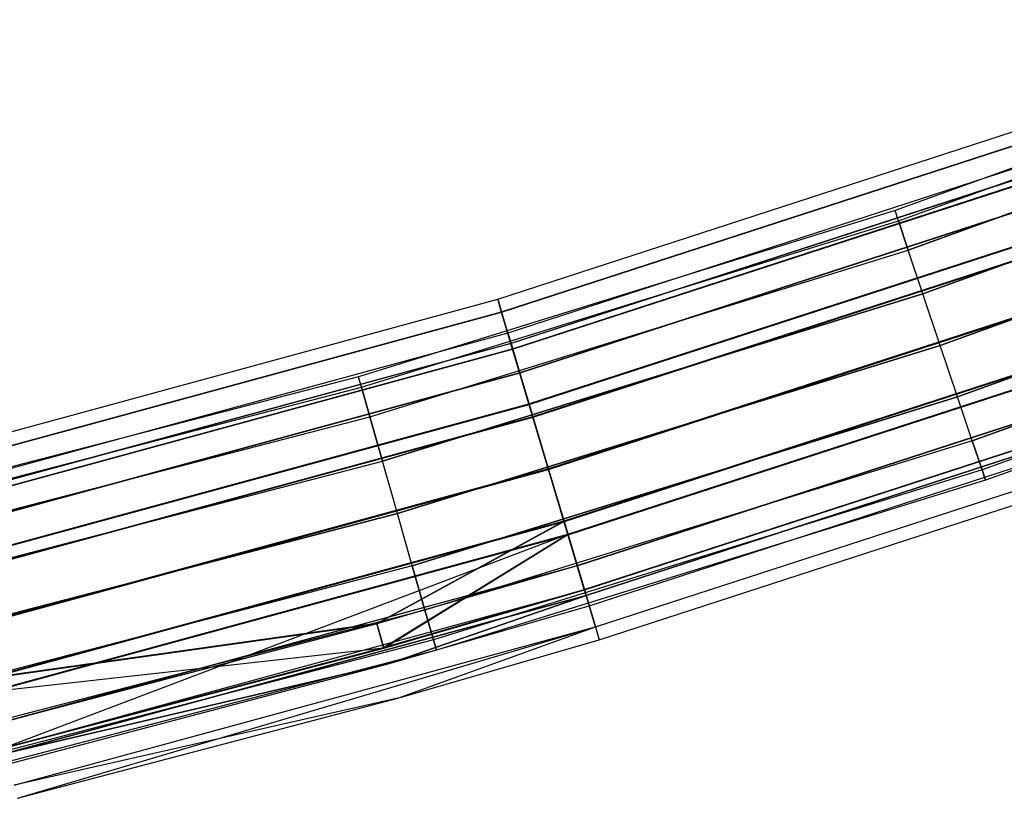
# Model space of a CAD drawing. Extents: x -176 to 176, y -176 to 176.
# Tile 152 of 208: x 42 to 56, y -170 to -159. Entities that reach past the tile are written whole.
import ezdxf

# ---------------------------------------------------------------- set-up
doc = ezdxf.new("R2010")
doc.units = 0
doc.header["$LTSCALE"] = 25.4
doc.layers.get('0').update_dxf_attribs({"linetype": 'CONTINUOUS'})

# ---------------------------------------------------------------- blocks, each defined once
blk = doc.blocks.new('BIURKOWA_B_STL')
at = {"color": 0}
for p, q in [((61.772, -159.453, 408), (54.342, -162.135, 408)), ((61.772, -159.453, 408), (54.342, -162.135, 408)), ((61.772, -159.453, 197), (54.342, -162.135, 197)), ((61.772, -159.453, 197), (54.342, -162.135, 197)), ((54.391, -162.28, 408.765), (61.827, -159.595, 408.765)), ((54.391, -162.28, 408.765), (61.827, -159.595, 408.765)), ((54.391, -162.28, 407.235), (61.827, -159.595, 407.235)), ((54.391, -162.28, 407.235), (61.827, -159.595, 407.235)), ((54.391, -162.28, 197.765), (61.827, -159.595, 197.765)), ((54.391, -162.28, 197.765), (61.827, -159.595, 197.765)), ((54.391, -162.28, 196.235), (61.827, -159.595, 196.235)), ((54.391, -162.28, 196.235), (61.827, -159.595, 196.235)), ((54.528, -162.691, 409.414), (61.984, -159.999, 409.414)), ((54.528, -162.691, 409.414), (61.984, -159.999, 409.414)), ((61.984, -159.999, 406.586), (54.528, -162.691, 406.586)), ((61.984, -159.999, 406.586), (54.528, -162.691, 406.586)), ((54.528, -162.691, 198.414), (61.984, -159.999, 198.414)), ((54.528, -162.691, 198.414), (61.984, -159.999, 198.414)), ((61.984, -159.999, 195.586), (54.528, -162.691, 195.586)), ((61.984, -159.999, 195.586), (54.528, -162.691, 195.586)), ((54.735, -163.306, 409.848), (62.218, -160.604, 409.848)), ((54.735, -163.306, 409.848), (62.218, -160.604, 409.848)), ((62.218, -160.604, 406.152), (54.735, -163.306, 406.152)), ((62.218, -160.604, 406.152), (54.735, -163.306, 406.152)), ((54.735, -163.306, 198.848), (62.218, -160.604, 198.848)), ((54.735, -163.306, 198.848), (62.218, -160.604, 198.848)), ((62.218, -160.604, 195.152), (54.735, -163.306, 195.152)), ((62.218, -160.604, 195.152), (54.735, -163.306, 195.152)), ((48.754, -163.381, 408), (56.59, -160.835, 408)), ((48.754, -163.381, 408), (56.59, -160.835, 408)), ((48.754, -163.381, 196.996), (56.59, -160.835, 196.996)), ((48.754, -163.381, 196.996), (56.59, -160.835, 196.996)), ((48.808, -163.561, 197.952), (56.653, -161.012, 197.952)), ((48.808, -163.561, 197.952), (56.653, -161.012, 197.952)), ((48.808, -163.563, 407.043), (56.653, -161.014, 407.043)), ((48.808, -163.563, 407.043), (56.653, -161.014, 407.043)), ((48.808, -163.563, 408.957), (56.653, -161.014, 408.957)), ((48.808, -163.563, 408.957), (56.653, -161.014, 408.957)), ((48.809, -163.565, 196.04), (56.654, -161.016, 196.04)), ((48.809, -163.565, 196.04), (56.654, -161.016, 196.04)), ((56.756, -161.306, 196.996), (48.897, -163.86, 196.996)), ((56.756, -161.306, 196.996), (48.897, -163.86, 196.996)), ((56.756, -161.306, 408), (48.897, -163.86, 408)), ((56.756, -161.306, 408), (48.897, -163.86, 408)), ((54.978, -164.032, 410), (62.495, -161.318, 410)), ((54.978, -164.032, 410), (62.495, -161.318, 410)), ((62.495, -161.318, 406), (54.978, -164.032, 406)), ((62.495, -161.318, 406), (54.978, -164.032, 406)), ((54.978, -164.032, 199), (62.495, -161.318, 199)), ((54.978, -164.032, 199), (62.495, -161.318, 199)), ((62.495, -161.318, 195), (54.978, -164.032, 195)), ((62.495, -161.318, 195), (54.978, -164.032, 195)), ((56.806, -161.448, 197.761), (48.94, -164.004, 197.761)), ((56.806, -161.448, 197.761), (48.94, -164.004, 197.761)), ((56.807, -161.45, 407.235), (48.94, -164.006, 407.235)), ((56.807, -161.45, 407.235), (48.94, -164.006, 407.235)), ((56.807, -161.45, 408.765), (48.94, -164.006, 408.765)), ((56.807, -161.45, 408.765), (48.94, -164.006, 408.765)), ((56.807, -161.451, 196.231), (48.941, -164.007, 196.231)), ((56.807, -161.451, 196.231), (48.941, -164.007, 196.231)), ((48.962, -164.079, 198.764), (56.832, -161.522, 198.764)), ((48.962, -164.079, 198.764), (56.832, -161.522, 198.764)), ((48.963, -164.083, 406.232), (56.833, -161.525, 406.232)), ((48.963, -164.083, 406.232), (56.833, -161.525, 406.232)), ((48.963, -164.083, 409.768), (56.833, -161.525, 409.768)), ((48.963, -164.083, 409.768), (56.833, -161.525, 409.768)), ((48.964, -164.085, 195.23), (56.834, -161.528, 195.23)), ((48.964, -164.085, 195.23), (56.834, -161.528, 195.23)), ((56.949, -161.855, 198.41), (49.063, -164.418, 198.41)), ((56.949, -161.855, 198.41), (49.063, -164.418, 198.41)), ((56.951, -161.859, 406.586), (49.064, -164.421, 406.586)), ((56.951, -161.859, 406.586), (49.064, -164.421, 406.586)), ((56.951, -161.859, 409.414), (49.064, -164.421, 409.414)), ((56.951, -161.859, 409.414), (49.064, -164.421, 409.414)), ((56.951, -161.861, 195.583), (49.065, -164.424, 195.583)), ((56.951, -161.861, 195.583), (49.065, -164.424, 195.583)), ((54.342, -162.135, 408), (46.796, -164.472, 408)), ((54.342, -162.135, 408), (46.796, -164.472, 408)), ((54.342, -162.135, 197), (46.796, -164.472, 197)), ((54.342, -162.135, 197), (46.796, -164.472, 197)), ((54.391, -162.28, 408.765), (54.342, -162.135, 408)), ((54.391, -162.28, 408.765), (54.342, -162.135, 408)), ((54.391, -162.28, 407.235), (54.342, -162.135, 408)), ((54.391, -162.28, 407.235), (54.342, -162.135, 408)), ((54.391, -162.28, 197.765), (54.342, -162.135, 197)), ((54.391, -162.28, 197.765), (54.342, -162.135, 197)), ((54.391, -162.28, 196.235), (54.342, -162.135, 197)), ((54.391, -162.28, 196.235), (54.342, -162.135, 197)), ((55.221, -164.757, 409.848), (62.771, -162.031, 409.848)), ((55.221, -164.757, 409.848), (62.771, -162.031, 409.848)), ((62.771, -162.031, 406.152), (55.221, -164.757, 406.152)), ((62.771, -162.031, 406.152), (55.221, -164.757, 406.152)), ((55.221, -164.757, 198.848), (62.771, -162.031, 198.848)), ((55.221, -164.757, 198.848), (62.771, -162.031, 198.848)), ((62.771, -162.031, 195.152), (55.221, -164.757, 195.152)), ((62.771, -162.031, 195.152), (55.221, -164.757, 195.152)), ((46.838, -164.619, 408.765), (54.391, -162.28, 408.765)), ((46.838, -164.619, 408.765), (54.391, -162.28, 408.765)), ((46.838, -164.619, 407.235), (54.391, -162.28, 407.235)), ((46.838, -164.619, 407.235), (54.391, -162.28, 407.235)), ((46.838, -164.619, 197.765), (54.391, -162.28, 197.765)), ((46.838, -164.619, 197.765), (54.391, -162.28, 197.765)), ((46.838, -164.619, 196.235), (54.391, -162.28, 196.235)), ((46.838, -164.619, 196.235), (54.391, -162.28, 196.235)), ((49.193, -164.854, 199.307), (57.101, -162.285, 199.307)), ((49.193, -164.854, 199.307), (57.101, -162.285, 199.307)), ((54.528, -162.691, 409.414), (54.391, -162.28, 408.765)), ((54.528, -162.691, 409.414), (54.391, -162.28, 408.765)), ((54.391, -162.28, 407.235), (54.528, -162.691, 406.586)), ((54.391, -162.28, 407.235), (54.528, -162.691, 406.586)), ((54.528, -162.691, 198.414), (54.391, -162.28, 197.765)), ((54.528, -162.691, 198.414), (54.391, -162.28, 197.765)), ((54.391, -162.28, 196.235), (54.528, -162.691, 195.586)), ((54.391, -162.28, 196.235), (54.528, -162.691, 195.586)), ((49.195, -164.86, 405.69), (57.103, -162.29, 405.69)), ((49.195, -164.86, 405.69), (57.103, -162.29, 405.69)), ((49.195, -164.86, 410.31), (57.103, -162.29, 410.31)), ((49.195, -164.86, 410.31), (57.103, -162.29, 410.31)), ((49.196, -164.862, 194.689), (57.103, -162.293, 194.689)), ((49.196, -164.862, 194.689), (57.103, -162.293, 194.689)), ((57.164, -162.466, 198.845), (49.248, -165.038, 198.845)), ((57.164, -162.466, 198.845), (49.248, -165.038, 198.845)), ((57.166, -162.471, 406.152), (49.25, -165.043, 406.152)), ((57.166, -162.471, 406.152), (49.25, -165.043, 406.152)), ((57.166, -162.471, 409.848), (49.25, -165.043, 409.848)), ((57.166, -162.471, 409.848), (49.25, -165.043, 409.848)), ((57.167, -162.473, 195.151), (49.25, -165.046, 195.151)), ((57.167, -162.473, 195.151), (49.25, -165.046, 195.151)), ((46.957, -165.036, 409.414), (54.528, -162.691, 409.414)), ((46.957, -165.036, 409.414), (54.528, -162.691, 409.414)), ((46.957, -165.036, 406.586), (54.528, -162.691, 406.586)), ((46.957, -165.036, 406.586), (54.528, -162.691, 406.586)), ((46.957, -165.036, 198.414), (54.528, -162.691, 198.414)), ((46.957, -165.036, 198.414), (54.528, -162.691, 198.414)), ((46.957, -165.036, 195.586), (54.528, -162.691, 195.586)), ((46.957, -165.036, 195.586), (54.528, -162.691, 195.586)), ((54.735, -163.306, 409.848), (54.528, -162.691, 409.414)), ((54.735, -163.306, 409.848), (54.528, -162.691, 409.414)), ((54.735, -163.306, 406.152), (54.528, -162.691, 406.586)), ((54.735, -163.306, 406.152), (54.528, -162.691, 406.586)), ((54.735, -163.306, 198.848), (54.528, -162.691, 198.414)), ((54.735, -163.306, 198.848), (54.528, -162.691, 198.414)), ((54.735, -163.306, 195.152), (54.528, -162.691, 195.586)), ((54.735, -163.306, 195.152), (54.528, -162.691, 195.586)), ((55.427, -165.373, 409.414), (63.006, -162.636, 409.414)), ((55.427, -165.373, 409.414), (63.006, -162.636, 409.414)), ((63.006, -162.636, 406.586), (55.427, -165.373, 406.586)), ((63.006, -162.636, 406.586), (55.427, -165.373, 406.586)), ((55.427, -165.373, 198.414), (63.006, -162.636, 198.414)), ((55.427, -165.373, 198.414), (63.006, -162.636, 198.414)), ((63.006, -162.636, 195.586), (55.427, -165.373, 195.586)), ((63.006, -162.636, 195.586), (55.427, -165.373, 195.586)), ((63.162, -163.041, 408.765), (55.565, -165.784, 408.765)), ((63.162, -163.041, 407.235), (55.565, -165.784, 407.235)), ((63.162, -163.041, 408.765), (55.565, -165.784, 408.765)), ((63.162, -163.041, 407.235), (55.565, -165.784, 407.235)), ((63.162, -163.041, 197.765), (55.565, -165.784, 197.765)), ((63.162, -163.041, 196.235), (55.565, -165.784, 196.235)), ((63.162, -163.041, 197.765), (55.565, -165.784, 197.765)), ((63.162, -163.041, 196.235), (55.565, -165.784, 196.235)), ((49.467, -165.77, 199.5), (57.418, -163.187, 199.5)), ((49.467, -165.77, 199.5), (57.418, -163.187, 199.5)), ((57.418, -163.187, 199), (49.467, -165.77, 199)), ((57.418, -163.187, 199), (49.467, -165.77, 199)), ((49.469, -165.777, 405.5), (57.42, -163.193, 405.5)), ((49.469, -165.777, 405.5), (57.42, -163.193, 405.5)), ((49.469, -165.777, 410.5), (57.42, -163.193, 410.5)), ((49.469, -165.777, 410.5), (57.42, -163.193, 410.5)), ((49.469, -165.777, 406), (57.42, -163.193, 406)), ((57.42, -163.193, 410), (49.469, -165.777, 410)), ((57.42, -163.193, 410), (49.469, -165.777, 410)), ((49.469, -165.777, 406), (57.42, -163.193, 406)), ((49.469, -165.779, 194.5), (57.421, -163.195, 194.5)), ((49.469, -165.779, 194.5), (57.421, -163.195, 194.5)), ((57.421, -163.195, 195), (49.469, -165.779, 195)), ((57.421, -163.195, 195), (49.469, -165.779, 195)), ((63.217, -163.183, 408), (55.613, -165.928, 408)), ((63.217, -163.183, 408), (55.613, -165.928, 408)), ((63.217, -163.183, 197), (55.613, -165.928, 197)), ((63.217, -163.183, 197), (55.613, -165.928, 197)), ((40.803, -165.546, 408), (48.754, -163.381, 408)), ((40.803, -165.546, 408), (48.754, -163.381, 408)), ((40.803, -165.546, 196.996), (48.754, -163.381, 196.996)), ((40.803, -165.546, 196.996), (48.754, -163.381, 196.996)), ((47.134, -165.66, 409.848), (54.735, -163.306, 409.848)), ((47.134, -165.66, 409.848), (54.735, -163.306, 409.848)), ((54.735, -163.306, 406.152), (47.134, -165.66, 406.152)), ((54.735, -163.306, 406.152), (47.134, -165.66, 406.152)), ((47.134, -165.66, 198.848), (54.735, -163.306, 198.848)), ((47.134, -165.66, 198.848), (54.735, -163.306, 198.848)), ((54.735, -163.306, 195.152), (47.134, -165.66, 195.152)), ((54.735, -163.306, 195.152), (47.134, -165.66, 195.152)), ((48.754, -163.381, 408), (48.808, -163.563, 407.043)), ((48.808, -163.563, 408.957), (48.754, -163.381, 408)), ((48.754, -163.381, 408), (48.808, -163.563, 407.043)), ((48.808, -163.563, 408.957), (48.754, -163.381, 408)), ((48.754, -163.381, 196.996), (48.809, -163.565, 196.04)), ((48.808, -163.561, 197.952), (48.754, -163.381, 196.996)), ((48.754, -163.381, 196.996), (48.809, -163.565, 196.04)), ((48.808, -163.561, 197.952), (48.754, -163.381, 196.996)), ((54.978, -164.032, 410), (54.735, -163.306, 409.848)), ((54.978, -164.032, 410), (54.735, -163.306, 409.848)), ((54.978, -164.032, 406), (54.735, -163.306, 406.152)), ((54.978, -164.032, 406), (54.735, -163.306, 406.152)), ((54.978, -164.032, 199), (54.735, -163.306, 198.848)), ((54.978, -164.032, 199), (54.735, -163.306, 198.848)), ((54.978, -164.032, 195), (54.735, -163.306, 195.152)), ((54.978, -164.032, 195), (54.735, -163.306, 195.152)), ((40.848, -165.728, 197.952), (48.808, -163.561, 197.952)), ((40.848, -165.728, 197.952), (48.808, -163.561, 197.952)), ((40.849, -165.73, 407.043), (48.808, -163.563, 407.043)), ((40.849, -165.73, 407.043), (48.808, -163.563, 407.043)), ((40.849, -165.73, 408.957), (48.808, -163.563, 408.957)), ((40.849, -165.73, 408.957), (48.808, -163.563, 408.957)), ((40.849, -165.732, 196.04), (48.809, -163.565, 196.04)), ((40.849, -165.732, 196.04), (48.809, -163.565, 196.04)), ((48.962, -164.079, 198.764), (48.808, -163.561, 197.952)), ((48.962, -164.079, 198.764), (48.808, -163.561, 197.952)), ((48.808, -163.563, 407.043), (48.963, -164.083, 406.232)), ((48.963, -164.083, 409.768), (48.808, -163.563, 408.957)), ((48.808, -163.563, 407.043), (48.963, -164.083, 406.232)), ((48.963, -164.083, 409.768), (48.808, -163.563, 408.957)), ((48.809, -163.565, 196.04), (48.964, -164.085, 195.23)), ((48.809, -163.565, 196.04), (48.964, -164.085, 195.23)), ((48.897, -163.86, 196.996), (40.923, -166.031, 196.996)), ((48.897, -163.86, 196.996), (40.923, -166.031, 196.996)), ((48.897, -163.86, 408), (40.923, -166.031, 408)), ((48.897, -163.86, 408), (40.923, -166.031, 408)), ((48.897, -163.86, 196.996), (48.941, -164.007, 196.231)), ((48.94, -164.004, 197.761), (48.897, -163.86, 196.996)), ((48.897, -163.86, 196.996), (48.941, -164.007, 196.231)), ((48.94, -164.004, 197.761), (48.897, -163.86, 196.996)), ((48.897, -163.86, 408), (48.94, -164.006, 407.235)), ((48.94, -164.006, 408.765), (48.897, -163.86, 408)), ((48.897, -163.86, 408), (48.94, -164.006, 407.235)), ((48.94, -164.006, 408.765), (48.897, -163.86, 408)), ((57.672, -163.909, 198.851), (49.686, -166.503, 198.851)), ((57.672, -163.909, 198.851), (49.686, -166.503, 198.851)), ((57.674, -163.915, 409.848), (49.687, -166.51, 409.848)), ((57.674, -163.915, 409.848), (49.687, -166.51, 409.848)), ((49.687, -166.51, 406.152), (57.674, -163.915, 406.152)), ((49.687, -166.51, 406.152), (57.674, -163.915, 406.152)), ((57.675, -163.916, 195.153), (49.688, -166.511, 195.153)), ((57.675, -163.916, 195.153), (49.688, -166.511, 195.153)), ((48.94, -164.004, 197.761), (40.959, -166.177, 197.761)), ((48.94, -164.004, 197.761), (40.959, -166.177, 197.761)), ((48.94, -164.006, 407.235), (40.959, -166.179, 407.235)), ((48.94, -164.006, 407.235), (40.959, -166.179, 407.235)), ((48.94, -164.006, 408.765), (40.959, -166.179, 408.765)), ((48.94, -164.006, 408.765), (40.959, -166.179, 408.765)), ((48.941, -164.007, 196.231), (40.96, -166.18, 196.231)), ((48.941, -164.007, 196.231), (40.96, -166.18, 196.231)), ((40.978, -166.253, 198.764), (48.962, -164.079, 198.764)), ((40.978, -166.253, 198.764), (48.962, -164.079, 198.764)), ((40.979, -166.257, 406.232), (48.963, -164.083, 406.232)), ((40.979, -166.257, 406.232), (48.963, -164.083, 406.232)), ((40.979, -166.257, 409.768), (48.963, -164.083, 409.768)), ((40.979, -166.257, 409.768), (48.963, -164.083, 409.768)), ((40.979, -166.259, 195.23), (48.964, -164.085, 195.23)), ((40.979, -166.259, 195.23), (48.964, -164.085, 195.23)), ((47.344, -166.396, 410), (54.978, -164.032, 410)), ((47.344, -166.396, 410), (54.978, -164.032, 410)), ((54.978, -164.032, 406), (47.344, -166.396, 406)), ((54.978, -164.032, 406), (47.344, -166.396, 406)), ((47.344, -166.396, 199), (54.978, -164.032, 199)), ((47.344, -166.396, 199), (54.978, -164.032, 199)), ((54.978, -164.032, 195), (47.344, -166.396, 195)), ((54.978, -164.032, 195), (47.344, -166.396, 195)), ((49.063, -164.418, 198.41), (48.94, -164.004, 197.761)), ((49.063, -164.418, 198.41), (48.94, -164.004, 197.761)), ((48.94, -164.006, 407.235), (49.064, -164.421, 406.586)), ((49.064, -164.421, 409.414), (48.94, -164.006, 408.765)), ((48.94, -164.006, 407.235), (49.064, -164.421, 406.586)), ((49.064, -164.421, 409.414), (48.94, -164.006, 408.765)), ((48.941, -164.007, 196.231), (49.065, -164.424, 195.583)), ((48.941, -164.007, 196.231), (49.065, -164.424, 195.583)), ((49.193, -164.854, 199.307), (48.962, -164.079, 198.764)), ((49.193, -164.854, 199.307), (48.962, -164.079, 198.764)), ((48.963, -164.083, 406.232), (49.195, -164.86, 405.69)), ((49.195, -164.86, 410.31), (48.963, -164.083, 409.768)), ((48.963, -164.083, 406.232), (49.195, -164.86, 405.69)), ((49.195, -164.86, 410.31), (48.963, -164.083, 409.768)), ((48.964, -164.085, 195.23), (49.196, -164.862, 194.689)), ((48.964, -164.085, 195.23), (49.196, -164.862, 194.689)), ((55.221, -164.757, 409.848), (54.978, -164.032, 410)), ((55.221, -164.757, 409.848), (54.978, -164.032, 410)), ((55.221, -164.757, 406.152), (54.978, -164.032, 406)), ((55.221, -164.757, 406.152), (54.978, -164.032, 406)), ((55.221, -164.757, 198.848), (54.978, -164.032, 199)), ((55.221, -164.757, 198.848), (54.978, -164.032, 199)), ((55.221, -164.757, 195.152), (54.978, -164.032, 195)), ((55.221, -164.757, 195.152), (54.978, -164.032, 195)), ((49.74, -166.687, 199.312), (57.735, -164.089, 199.312)), ((49.74, -166.687, 199.312), (57.735, -164.089, 199.312)), ((49.742, -166.693, 405.69), (57.738, -164.095, 405.69)), ((49.742, -166.693, 405.69), (57.738, -164.095, 405.69)), ((49.742, -166.693, 410.31), (57.738, -164.095, 410.31)), ((49.742, -166.693, 410.31), (57.738, -164.095, 410.31)), ((49.743, -166.695, 194.691), (57.738, -164.097, 194.691)), ((49.743, -166.695, 194.691), (57.738, -164.097, 194.691)), ((46.796, -164.472, 408), (39.151, -166.458, 408)), ((46.796, -164.472, 408), (39.151, -166.458, 408)), ((46.796, -164.472, 197), (39.151, -166.458, 197)), ((46.796, -164.472, 197), (39.151, -166.458, 197)), ((49.063, -164.418, 198.41), (41.062, -166.596, 198.41)), ((49.063, -164.418, 198.41), (41.062, -166.596, 198.41)), ((49.064, -164.421, 406.586), (41.063, -166.6, 406.586)), ((49.064, -164.421, 406.586), (41.063, -166.6, 406.586)), ((49.064, -164.421, 409.414), (41.063, -166.6, 409.414)), ((49.064, -164.421, 409.414), (41.063, -166.6, 409.414)), ((49.065, -164.424, 195.583), (41.064, -166.602, 195.583)), ((49.065, -164.424, 195.583), (41.064, -166.602, 195.583)), ((46.838, -164.619, 408.765), (46.796, -164.472, 408)), ((46.838, -164.619, 408.765), (46.796, -164.472, 408)), ((46.838, -164.619, 407.235), (46.796, -164.472, 408)), ((46.838, -164.619, 407.235), (46.796, -164.472, 408)), ((46.838, -164.619, 197.765), (46.796, -164.472, 197)), ((46.838, -164.619, 197.765), (46.796, -164.472, 197)), ((46.838, -164.619, 196.235), (46.796, -164.472, 197)), ((46.838, -164.619, 196.235), (46.796, -164.472, 197)), ((49.248, -165.038, 198.845), (49.063, -164.418, 198.41)), ((49.248, -165.038, 198.845), (49.063, -164.418, 198.41)), ((49.064, -164.421, 406.586), (49.25, -165.043, 406.152)), ((49.25, -165.043, 409.848), (49.064, -164.421, 409.414)), ((49.064, -164.421, 406.586), (49.25, -165.043, 406.152)), ((49.25, -165.043, 409.848), (49.064, -164.421, 409.414)), ((49.065, -164.424, 195.583), (49.25, -165.046, 195.151)), ((49.065, -164.424, 195.583), (49.25, -165.046, 195.151)), ((39.185, -166.606, 408.765), (46.838, -164.619, 408.765)), ((39.185, -166.606, 408.765), (46.838, -164.619, 408.765)), ((39.185, -166.606, 407.235), (46.838, -164.619, 407.235)), ((39.185, -166.606, 407.235), (46.838, -164.619, 407.235)), ((39.185, -166.606, 197.765), (46.838, -164.619, 197.765)), ((39.185, -166.606, 197.765), (46.838, -164.619, 197.765)), ((39.185, -166.606, 196.235), (46.838, -164.619, 196.235)), ((39.185, -166.606, 196.235), (46.838, -164.619, 196.235)), ((46.957, -165.036, 409.414), (46.838, -164.619, 408.765)), ((46.957, -165.036, 409.414), (46.838, -164.619, 408.765)), ((46.838, -164.619, 407.235), (46.957, -165.036, 406.586)), ((46.838, -164.619, 407.235), (46.957, -165.036, 406.586)), ((46.957, -165.036, 198.414), (46.838, -164.619, 197.765)), ((46.957, -165.036, 198.414), (46.838, -164.619, 197.765)), ((46.838, -164.619, 196.235), (46.957, -165.036, 195.586)), ((46.838, -164.619, 196.235), (46.957, -165.036, 195.586)), ((49.871, -167.126, 198.42), (57.888, -164.522, 198.42)), ((49.871, -167.126, 198.42), (57.888, -164.522, 198.42)), ((57.889, -164.527, 406.586), (49.873, -167.132, 406.586)), ((57.889, -164.527, 409.414), (49.873, -167.132, 409.414)), ((57.889, -164.527, 409.414), (49.873, -167.132, 409.414)), ((57.889, -164.527, 406.586), (49.873, -167.132, 406.586)), ((49.873, -167.132, 195.587), (57.89, -164.528, 195.587)), ((49.873, -167.132, 195.587), (57.89, -164.528, 195.587)), ((47.553, -167.132, 409.848), (55.221, -164.757, 409.848)), ((47.553, -167.132, 409.848), (55.221, -164.757, 409.848)), ((55.221, -164.757, 406.152), (47.553, -167.132, 406.152)), ((55.221, -164.757, 406.152), (47.553, -167.132, 406.152)), ((47.553, -167.132, 198.848), (55.221, -164.757, 198.848)), ((47.553, -167.132, 198.848), (55.221, -164.757, 198.848)), ((55.221, -164.757, 195.152), (47.553, -167.132, 195.152)), ((55.221, -164.757, 195.152), (47.553, -167.132, 195.152)), ((55.427, -165.373, 409.414), (55.221, -164.757, 409.848)), ((55.427, -165.373, 409.414), (55.221, -164.757, 409.848)), ((55.427, -165.373, 406.586), (55.221, -164.757, 406.152)), ((55.427, -165.373, 406.586), (55.221, -164.757, 406.152)), ((55.427, -165.373, 198.414), (55.221, -164.757, 198.848)), ((55.427, -165.373, 198.414), (55.221, -164.757, 198.848)), ((55.427, -165.373, 195.586), (55.221, -164.757, 195.152)), ((55.427, -165.373, 195.586), (55.221, -164.757, 195.152)), ((41.171, -167.038, 199.307), (49.193, -164.854, 199.307)), ((41.171, -167.038, 199.307), (49.193, -164.854, 199.307)), ((41.173, -167.044, 405.69), (49.195, -164.86, 405.69)), ((41.173, -167.044, 405.69), (49.195, -164.86, 405.69)), ((41.173, -167.044, 410.31), (49.195, -164.86, 410.31)), ((41.173, -167.044, 410.31), (49.195, -164.86, 410.31)), ((41.173, -167.047, 194.689), (49.196, -164.862, 194.689)), ((41.173, -167.047, 194.689), (49.196, -164.862, 194.689)), ((49.467, -165.77, 199.5), (49.193, -164.854, 199.307)), ((49.467, -165.77, 199.5), (49.193, -164.854, 199.307)), ((49.195, -164.86, 405.69), (49.469, -165.777, 405.5)), ((49.469, -165.777, 410.5), (49.195, -164.86, 410.31)), ((49.195, -164.86, 405.69), (49.469, -165.777, 405.5)), ((49.469, -165.777, 410.5), (49.195, -164.86, 410.31)), ((49.196, -164.862, 194.689), (49.469, -165.779, 194.5)), ((49.196, -164.862, 194.689), (49.469, -165.779, 194.5)), ((49.972, -167.465, 198.773), (58.005, -164.855, 198.773)), ((49.972, -167.465, 198.773), (58.005, -164.855, 198.773)), ((49.974, -167.47, 406.232), (58.007, -164.861, 406.232)), ((49.974, -167.47, 406.232), (58.007, -164.861, 406.232)), ((49.974, -167.47, 409.768), (58.007, -164.861, 409.768)), ((49.974, -167.47, 409.768), (58.007, -164.861, 409.768)), ((49.974, -167.471, 195.233), (58.007, -164.861, 195.233)), ((49.974, -167.471, 195.233), (58.007, -164.861, 195.233)), ((39.285, -167.028, 409.414), (46.957, -165.036, 409.414)), ((39.285, -167.028, 409.414), (46.957, -165.036, 409.414)), ((39.285, -167.028, 406.586), (46.957, -165.036, 406.586)), ((39.285, -167.028, 406.586), (46.957, -165.036, 406.586)), ((39.285, -167.028, 198.414), (46.957, -165.036, 198.414)), ((39.285, -167.028, 198.414), (46.957, -165.036, 198.414)), ((39.285, -167.028, 195.586), (46.957, -165.036, 195.586)), ((39.285, -167.028, 195.586), (46.957, -165.036, 195.586)), ((49.248, -165.038, 198.845), (41.217, -167.224, 198.845)), ((49.248, -165.038, 198.845), (41.217, -167.224, 198.845)), ((49.25, -165.043, 406.152), (41.218, -167.23, 406.152)), ((49.25, -165.043, 406.152), (41.218, -167.23, 406.152)), ((49.25, -165.043, 409.848), (41.218, -167.23, 409.848)), ((49.25, -165.043, 409.848), (41.218, -167.23, 409.848)), ((49.25, -165.046, 195.151), (41.219, -167.232, 195.151)), ((49.25, -165.046, 195.151), (41.219, -167.232, 195.151)), ((47.134, -165.66, 409.848), (46.957, -165.036, 409.414)), ((47.134, -165.66, 409.848), (46.957, -165.036, 409.414)), ((46.957, -165.036, 406.586), (47.134, -165.66, 406.152)), ((46.957, -165.036, 406.586), (47.134, -165.66, 406.152)), ((47.134, -165.66, 198.848), (46.957, -165.036, 198.414)), ((47.134, -165.66, 198.848), (46.957, -165.036, 198.414)), ((46.957, -165.036, 195.586), (47.134, -165.66, 195.152)), ((46.957, -165.036, 195.586), (47.134, -165.66, 195.152)), ((49.467, -165.77, 199), (49.248, -165.038, 198.845)), ((49.467, -165.77, 199), (49.248, -165.038, 198.845)), ((49.25, -165.043, 406.152), (49.469, -165.777, 406)), ((49.469, -165.777, 410), (49.25, -165.043, 409.848)), ((49.25, -165.043, 406.152), (49.469, -165.777, 406)), ((49.469, -165.777, 410), (49.25, -165.043, 409.848)), ((49.25, -165.046, 195.151), (49.469, -165.779, 195)), ((49.25, -165.046, 195.151), (49.469, -165.779, 195)), ((49.997, -167.547, 196.235), (58.033, -164.936, 196.235)), ((49.997, -167.547, 196.235), (58.033, -164.936, 196.235)), ((58.033, -164.936, 408.765), (49.997, -167.547, 408.765)), ((58.033, -164.936, 408.765), (49.997, -167.547, 408.765)), ((50.04, -167.693, 197), (58.084, -165.08, 197)), ((50.04, -167.693, 197), (58.084, -165.08, 197)), ((50.04, -167.693, 408), (58.084, -165.08, 408)), ((50.04, -167.693, 408), (58.084, -165.08, 408)), ((55.427, -165.373, 409.414), (47.731, -167.756, 409.414)), ((55.427, -165.373, 409.414), (47.731, -167.756, 409.414)), ((55.427, -165.373, 406.586), (47.731, -167.756, 406.586)), ((55.427, -165.373, 406.586), (47.731, -167.756, 406.586)), ((55.427, -165.373, 198.414), (47.731, -167.756, 198.414)), ((55.427, -165.373, 198.414), (47.731, -167.756, 198.414)), ((55.427, -165.373, 195.586), (47.731, -167.756, 195.586)), ((55.427, -165.373, 195.586), (47.731, -167.756, 195.586)), ((50.129, -167.99, 408.957), (58.187, -165.372, 408.957)), ((50.129, -167.99, 408.957), (58.187, -165.372, 408.957)), ((50.129, -167.99, 196.044), (58.187, -165.372, 196.044)), ((50.129, -167.99, 196.044), (58.187, -165.372, 196.044)), ((55.427, -165.373, 409.414), (55.565, -165.784, 408.765)), ((55.427, -165.373, 409.414), (55.565, -165.784, 408.765)), ((55.565, -165.784, 407.235), (55.427, -165.373, 406.586)), ((55.565, -165.784, 407.235), (55.427, -165.373, 406.586)), ((55.427, -165.373, 198.414), (55.565, -165.784, 197.765)), ((55.427, -165.373, 198.414), (55.565, -165.784, 197.765)), ((55.565, -165.784, 196.235), (55.427, -165.373, 195.586)), ((55.565, -165.784, 196.235), (55.427, -165.373, 195.586)), ((50.183, -168.172, 408), (58.25, -165.551, 408)), ((50.183, -168.172, 408), (58.25, -165.551, 408)), ((50.183, -168.172, 197), (58.25, -165.551, 197)), ((50.183, -168.172, 197), (58.25, -165.551, 197)), ((39.433, -167.66, 409.848), (47.134, -165.66, 409.848)), ((39.433, -167.66, 409.848), (47.134, -165.66, 409.848)), ((39.433, -167.66, 406.152), (47.134, -165.66, 406.152)), ((39.433, -167.66, 406.152), (47.134, -165.66, 406.152)), ((39.433, -167.66, 198.848), (47.134, -165.66, 198.848)), ((39.433, -167.66, 198.848), (47.134, -165.66, 198.848)), ((39.433, -167.66, 195.152), (47.134, -165.66, 195.152)), ((39.433, -167.66, 195.152), (47.134, -165.66, 195.152)), ((47.344, -166.396, 410), (47.134, -165.66, 409.848)), ((47.344, -166.396, 410), (47.134, -165.66, 409.848)), ((47.344, -166.396, 406), (47.134, -165.66, 406.152)), ((47.344, -166.396, 406), (47.134, -165.66, 406.152)), ((47.344, -166.396, 199), (47.134, -165.66, 198.848)), ((47.344, -166.396, 199), (47.134, -165.66, 198.848)), ((47.344, -166.396, 195), (47.134, -165.66, 195.152)), ((47.344, -166.396, 195), (47.134, -165.66, 195.152)), ((41.4, -167.966, 199.5), (49.467, -165.77, 199.5)), ((41.4, -167.966, 199.5), (49.467, -165.77, 199.5)), ((49.467, -165.77, 199), (41.4, -167.966, 199)), ((49.467, -165.77, 199), (41.4, -167.966, 199)), ((41.402, -167.973, 405.5), (49.469, -165.777, 405.5)), ((41.402, -167.973, 405.5), (49.469, -165.777, 405.5)), ((41.402, -167.973, 410.5), (49.469, -165.777, 410.5)), ((41.402, -167.973, 410.5), (49.469, -165.777, 410.5)), ((49.469, -165.777, 406), (41.402, -167.973, 406)), ((49.469, -165.777, 406), (41.402, -167.973, 406)), ((49.469, -165.777, 410), (41.402, -167.973, 410)), ((49.469, -165.777, 410), (41.402, -167.973, 410)), ((41.402, -167.975, 194.5), (49.469, -165.779, 194.5)), ((41.402, -167.975, 194.5), (49.469, -165.779, 194.5)), ((49.469, -165.779, 195), (41.402, -167.975, 195)), ((49.469, -165.779, 195), (41.402, -167.975, 195)), ((55.565, -165.784, 408.765), (47.849, -168.173, 408.765)), ((55.565, -165.784, 408.765), (47.849, -168.173, 408.765)), ((55.565, -165.784, 407.235), (47.849, -168.173, 407.235)), ((55.565, -165.784, 407.235), (47.849, -168.173, 407.235)), ((55.565, -165.784, 197.765), (47.849, -168.173, 197.765)), ((55.565, -165.784, 197.765), (47.849, -168.173, 197.765)), ((55.565, -165.784, 196.235), (47.849, -168.173, 196.235)), ((55.565, -165.784, 196.235), (47.849, -168.173, 196.235)), ((49.74, -166.687, 199.312), (49.467, -165.77, 199.5)), ((49.74, -166.687, 199.312), (49.467, -165.77, 199.5)), ((49.686, -166.503, 198.851), (49.467, -165.77, 199)), ((49.686, -166.503, 198.851), (49.467, -165.77, 199)), ((49.469, -165.777, 405.5), (49.742, -166.693, 405.69)), ((49.742, -166.693, 410.31), (49.469, -165.777, 410.5)), ((49.469, -165.777, 405.5), (49.742, -166.693, 405.69)), ((49.742, -166.693, 410.31), (49.469, -165.777, 410.5)), ((49.687, -166.51, 409.848), (49.469, -165.777, 410)), ((49.469, -165.777, 406), (49.687, -166.51, 406.152)), ((49.687, -166.51, 409.848), (49.469, -165.777, 410)), ((49.469, -165.777, 406), (49.687, -166.51, 406.152)), ((49.469, -165.779, 194.5), (49.743, -166.695, 194.691)), ((49.469, -165.779, 194.5), (49.743, -166.695, 194.691)), ((49.469, -165.779, 195), (49.688, -166.511, 195.153)), ((49.469, -165.779, 195), (49.688, -166.511, 195.153)), ((55.613, -165.928, 408), (55.565, -165.784, 407.235)), ((55.565, -165.784, 408.765), (55.613, -165.928, 408)), ((55.565, -165.784, 408.765), (55.613, -165.928, 408)), ((55.613, -165.928, 408), (55.565, -165.784, 407.235)), ((55.613, -165.928, 197), (55.565, -165.784, 196.235)), ((55.565, -165.784, 197.765), (55.613, -165.928, 197)), ((55.565, -165.784, 197.765), (55.613, -165.928, 197)), ((55.613, -165.928, 197), (55.565, -165.784, 196.235)), ((55.613, -165.928, 408), (47.891, -168.319, 408)), ((55.613, -165.928, 408), (47.891, -168.319, 408)), ((55.613, -165.928, 197), (47.891, -168.319, 197)), ((55.613, -165.928, 197), (47.891, -168.319, 197)), ((39.608, -168.405, 410), (47.344, -166.396, 410)), ((39.608, -168.405, 410), (47.344, -166.396, 410)), ((47.344, -166.396, 406), (39.608, -168.405, 406)), ((47.344, -166.396, 406), (39.608, -168.405, 406)), ((39.608, -168.405, 199), (47.344, -166.396, 199)), ((39.608, -168.405, 199), (47.344, -166.396, 199)), ((47.344, -166.396, 195), (39.608, -168.405, 195)), ((47.344, -166.396, 195), (39.608, -168.405, 195)), ((47.553, -167.132, 409.848), (47.344, -166.396, 410)), ((47.553, -167.132, 409.848), (47.344, -166.396, 410)), ((47.553, -167.132, 406.152), (47.344, -166.396, 406)), ((47.553, -167.132, 406.152), (47.344, -166.396, 406)), ((47.553, -167.132, 198.848), (47.344, -166.396, 199)), ((47.553, -167.132, 198.848), (47.344, -166.396, 199)), ((47.553, -167.132, 195.152), (47.344, -166.396, 195)), ((47.553, -167.132, 195.152), (47.344, -166.396, 195)), ((49.686, -166.503, 198.851), (41.583, -168.71, 198.851)), ((49.686, -166.503, 198.851), (41.583, -168.71, 198.851)), ((41.585, -168.716, 406.152), (49.687, -166.51, 406.152)), ((49.687, -166.51, 409.848), (41.585, -168.716, 409.848)), ((49.687, -166.51, 409.848), (41.585, -168.716, 409.848)), ((41.585, -168.716, 406.152), (49.687, -166.51, 406.152)), ((49.688, -166.511, 195.153), (41.585, -168.718, 195.153)), ((49.688, -166.511, 195.153), (41.585, -168.718, 195.153)), ((47.055, -167.941, 198.42), (49.686, -166.503, 198.851)), ((47.055, -167.941, 198.42), (49.686, -166.503, 198.851)), ((49.687, -166.51, 406.152), (47.056, -167.946, 406.586)), ((49.687, -166.51, 406.152), (47.056, -167.946, 406.586)), ((49.686, -166.503, 198.851), (49.871, -167.126, 198.42)), ((49.686, -166.503, 198.851), (49.871, -167.126, 198.42)), ((49.873, -167.132, 409.414), (49.687, -166.51, 409.848)), ((49.873, -167.132, 409.414), (49.687, -166.51, 409.848)), ((49.687, -166.51, 406.152), (49.873, -167.132, 406.586)), ((49.687, -166.51, 406.152), (49.873, -167.132, 406.586)), ((49.688, -166.511, 195.153), (49.873, -167.132, 195.587)), ((49.688, -166.511, 195.153), (49.873, -167.132, 195.587)), ((41.629, -168.895, 199.312), (49.74, -166.687, 199.312)), ((41.629, -168.895, 199.312), (49.74, -166.687, 199.312)), ((41.631, -168.902, 405.69), (49.742, -166.693, 405.69)), ((41.631, -168.902, 405.69), (49.742, -166.693, 405.69)), ((41.631, -168.902, 410.31), (49.742, -166.693, 410.31)), ((41.631, -168.902, 410.31), (49.742, -166.693, 410.31)), ((41.631, -168.903, 194.691), (49.743, -166.695, 194.691)), ((41.631, -168.903, 194.691), (49.743, -166.695, 194.691)), ((41.823, -169.684, 198.773), (49.74, -166.687, 199.312)), ((41.823, -169.684, 198.773), (49.74, -166.687, 199.312)), ((47.15, -168.282, 198.773), (49.74, -166.687, 199.312)), ((47.15, -168.282, 198.773), (49.74, -166.687, 199.312)), ((47.152, -168.287, 406.232), (49.742, -166.693, 405.69)), ((47.152, -168.287, 406.232), (49.742, -166.693, 405.69)), ((49.74, -166.687, 199.312), (49.972, -167.465, 198.773)), ((49.74, -166.687, 199.312), (49.972, -167.465, 198.773)), ((49.742, -166.693, 405.69), (49.974, -167.47, 406.232)), ((49.974, -167.47, 409.768), (49.742, -166.693, 410.31)), ((49.742, -166.693, 405.69), (49.974, -167.47, 406.232)), ((49.974, -167.47, 409.768), (49.742, -166.693, 410.31)), ((49.743, -166.695, 194.691), (49.974, -167.471, 195.233)), ((49.743, -166.695, 194.691), (49.974, -167.471, 195.233)), ((47.553, -167.132, 409.848), (39.784, -169.15, 409.848)), ((47.553, -167.132, 409.848), (39.784, -169.15, 409.848)), ((47.553, -167.132, 406.152), (39.784, -169.15, 406.152)), ((47.553, -167.132, 406.152), (39.784, -169.15, 406.152)), ((47.553, -167.132, 198.848), (39.784, -169.15, 198.848)), ((47.553, -167.132, 198.848), (39.784, -169.15, 198.848)), ((47.553, -167.132, 195.152), (39.784, -169.15, 195.152)), ((47.553, -167.132, 195.152), (39.784, -169.15, 195.152)), ((49.873, -167.132, 195.587), (41.74, -169.347, 195.587)), ((49.873, -167.132, 195.587), (41.74, -169.347, 195.587)), ((49.873, -167.132, 409.414), (41.74, -169.346, 409.414)), ((49.873, -167.132, 409.414), (41.74, -169.346, 409.414)), ((47.055, -167.941, 198.42), (49.871, -167.126, 198.42)), ((47.055, -167.941, 198.42), (49.871, -167.126, 198.42)), ((49.873, -167.132, 406.586), (47.056, -167.946, 406.586)), ((49.873, -167.132, 406.586), (47.056, -167.946, 406.586)), ((47.553, -167.132, 409.848), (47.731, -167.756, 409.414)), ((47.553, -167.132, 409.848), (47.731, -167.756, 409.414)), ((47.731, -167.756, 406.586), (47.553, -167.132, 406.152)), ((47.731, -167.756, 406.586), (47.553, -167.132, 406.152)), ((47.553, -167.132, 198.848), (47.731, -167.756, 198.414)), ((47.553, -167.132, 198.848), (47.731, -167.756, 198.414)), ((47.731, -167.756, 195.586), (47.553, -167.132, 195.152)), ((47.731, -167.756, 195.586), (47.553, -167.132, 195.152)), ((49.972, -167.465, 198.773), (49.871, -167.126, 198.42)), ((49.972, -167.465, 198.773), (49.871, -167.126, 198.42)), ((49.873, -167.132, 406.586), (49.974, -167.47, 406.232)), ((49.873, -167.132, 406.586), (49.974, -167.47, 406.232)), ((49.873, -167.132, 195.587), (49.997, -167.547, 196.235)), ((49.873, -167.132, 195.587), (49.997, -167.547, 196.235)), ((49.997, -167.547, 408.765), (49.873, -167.132, 409.414)), ((49.997, -167.547, 408.765), (49.873, -167.132, 409.414)), ((41.825, -169.689, 409.768), (49.974, -167.47, 409.768)), ((41.825, -169.689, 409.768), (49.974, -167.47, 409.768)), ((41.825, -169.69, 195.233), (49.974, -167.471, 195.233)), ((41.825, -169.69, 195.233), (49.974, -167.471, 195.233)), ((41.844, -169.767, 196.235), (49.997, -167.547, 196.235)), ((41.844, -169.767, 196.235), (49.997, -167.547, 196.235)), ((49.997, -167.547, 408.765), (41.844, -169.767, 408.765)), ((49.997, -167.547, 408.765), (41.844, -169.767, 408.765)), ((47.15, -168.282, 198.773), (49.972, -167.465, 198.773)), ((47.15, -168.282, 198.773), (49.972, -167.465, 198.773)), ((47.152, -168.287, 406.232), (49.974, -167.47, 406.232)), ((47.152, -168.287, 406.232), (49.974, -167.47, 406.232)), ((49.997, -167.547, 196.235), (47.214, -168.511, 197)), ((49.997, -167.547, 196.235), (47.214, -168.511, 197)), ((47.214, -168.511, 408), (49.997, -167.547, 408.765)), ((47.214, -168.511, 408), (49.997, -167.547, 408.765)), ((50.129, -167.99, 408.957), (49.974, -167.47, 409.768)), ((50.129, -167.99, 408.957), (49.974, -167.47, 409.768)), ((49.974, -167.471, 195.233), (50.129, -167.99, 196.044)), ((49.974, -167.471, 195.233), (50.129, -167.99, 196.044)), ((49.997, -167.547, 196.235), (50.04, -167.693, 197)), ((49.997, -167.547, 196.235), (50.04, -167.693, 197)), ((49.997, -167.547, 408.765), (50.04, -167.693, 408)), ((49.997, -167.547, 408.765), (50.04, -167.693, 408)), ((47.731, -167.756, 409.414), (39.932, -169.781, 409.414)), ((47.731, -167.756, 409.414), (39.932, -169.781, 409.414)), ((47.731, -167.756, 406.586), (39.932, -169.781, 406.586)), ((47.731, -167.756, 406.586), (39.932, -169.781, 406.586)), ((47.731, -167.756, 198.414), (39.932, -169.781, 198.414)), ((47.731, -167.756, 198.414), (39.932, -169.781, 198.414)), ((47.731, -167.756, 195.586), (39.932, -169.781, 195.586)), ((47.731, -167.756, 195.586), (39.932, -169.781, 195.586)), ((47.214, -168.511, 197), (50.04, -167.693, 197)), ((47.214, -168.511, 197), (50.04, -167.693, 197)), ((47.214, -168.511, 408), (50.04, -167.693, 408)), ((47.214, -168.511, 408), (50.04, -167.693, 408)), ((47.731, -167.756, 409.414), (47.849, -168.173, 408.765)), ((47.731, -167.756, 409.414), (47.849, -168.173, 408.765)), ((47.849, -168.173, 407.235), (47.731, -167.756, 406.586)), ((47.849, -168.173, 407.235), (47.731, -167.756, 406.586)), ((47.731, -167.756, 198.414), (47.849, -168.173, 197.765)), ((47.731, -167.756, 198.414), (47.849, -168.173, 197.765)), ((47.849, -168.173, 196.235), (47.731, -167.756, 195.586)), ((47.849, -168.173, 196.235), (47.731, -167.756, 195.586)), ((50.04, -167.693, 197), (50.04, -167.693, 408)), ((50.04, -167.693, 197), (50.04, -167.693, 408)), ((47.055, -167.941, 198.42), (41.583, -168.71, 198.851)), ((47.055, -167.941, 198.42), (41.583, -168.71, 198.851)), ((41.585, -168.716, 406.152), (47.056, -167.946, 406.586)), ((41.585, -168.716, 406.152), (47.056, -167.946, 406.586)), ((41.739, -169.341, 198.42), (47.055, -167.941, 198.42)), ((41.739, -169.341, 198.42), (47.055, -167.941, 198.42)), ((47.056, -167.946, 406.586), (41.74, -169.346, 406.586)), ((47.056, -167.946, 406.586), (41.74, -169.346, 406.586)), ((47.15, -168.282, 198.773), (47.055, -167.941, 198.42)), ((47.15, -168.282, 198.773), (47.055, -167.941, 198.42)), ((47.056, -167.946, 406.586), (47.152, -168.287, 406.232)), ((47.056, -167.946, 406.586), (47.152, -168.287, 406.232)), ((41.954, -170.216, 408.957), (50.129, -167.99, 408.957)), ((41.954, -170.216, 408.957), (50.129, -167.99, 408.957)), ((41.954, -170.216, 196.044), (50.129, -167.99, 196.044)), ((41.954, -170.216, 196.044), (50.129, -167.99, 196.044)), ((42, -170.4, 408), (50.129, -167.99, 408.957)), ((42, -170.4, 408), (50.129, -167.99, 408.957)), ((47.349, -168.992, 408), (50.129, -167.99, 408.957)), ((47.349, -168.992, 408), (50.129, -167.99, 408.957)), ((47.349, -168.992, 197), (50.129, -167.99, 196.044)), ((47.349, -168.992, 197), (50.129, -167.99, 196.044)), ((50.129, -167.99, 408.957), (50.183, -168.172, 408)), ((50.129, -167.99, 408.957), (50.183, -168.172, 408)), ((50.129, -167.99, 196.044), (50.183, -168.172, 197)), ((50.129, -167.99, 196.044), (50.183, -168.172, 197)), ((47.849, -168.173, 408.765), (40.031, -170.203, 408.765)), ((47.849, -168.173, 408.765), (40.031, -170.203, 408.765)), ((47.849, -168.173, 407.235), (40.031, -170.203, 407.235)), ((47.849, -168.173, 407.235), (40.031, -170.203, 407.235)), ((47.849, -168.173, 197.765), (40.031, -170.203, 197.765)), ((47.849, -168.173, 197.765), (40.031, -170.203, 197.765)), ((47.849, -168.173, 196.235), (40.031, -170.203, 196.235)), ((47.849, -168.173, 196.235), (40.031, -170.203, 196.235)), ((47.349, -168.992, 408), (50.183, -168.172, 408)), ((47.349, -168.992, 408), (50.183, -168.172, 408)), ((47.349, -168.992, 197), (50.183, -168.172, 197)), ((47.349, -168.992, 197), (50.183, -168.172, 197)), ((47.849, -168.173, 408.765), (47.891, -168.319, 408)), ((47.891, -168.319, 408), (47.849, -168.173, 407.235)), ((47.849, -168.173, 408.765), (47.891, -168.319, 408)), ((47.891, -168.319, 408), (47.849, -168.173, 407.235)), ((47.849, -168.173, 197.765), (47.891, -168.319, 197)), ((47.891, -168.319, 197), (47.849, -168.173, 196.235)), ((47.849, -168.173, 197.765), (47.891, -168.319, 197)), ((47.891, -168.319, 197), (47.849, -168.173, 196.235)), ((50.183, -168.172, 408), (50.183, -168.172, 197)), ((50.183, -168.172, 408), (50.183, -168.172, 197)), ((47.891, -168.319, 408), (40.066, -170.352, 408)), ((47.891, -168.319, 408), (40.066, -170.352, 408)), ((47.891, -168.319, 197), (40.066, -170.352, 197)), ((47.891, -168.319, 197), (40.066, -170.352, 197)), ((47.152, -168.287, 406.232), (41.631, -168.902, 405.69)), ((47.152, -168.287, 406.232), (41.631, -168.902, 405.69)), ((41.823, -169.684, 198.773), (47.15, -168.282, 198.773)), ((41.823, -169.684, 198.773), (47.15, -168.282, 198.773)), ((41.825, -169.689, 406.232), (47.152, -168.287, 406.232)), ((41.825, -169.689, 406.232), (47.152, -168.287, 406.232)), ((41.844, -169.767, 196.235), (47.214, -168.511, 197)), ((41.844, -169.767, 196.235), (47.214, -168.511, 197)), ((47.214, -168.511, 408), (41.844, -169.767, 408.765)), ((47.214, -168.511, 408), (41.844, -169.767, 408.765)), ((41.88, -169.915, 197), (47.214, -168.511, 197)), ((41.88, -169.915, 197), (47.214, -168.511, 197)), ((41.88, -169.915, 408), (47.214, -168.511, 408)), ((41.88, -169.915, 408), (47.214, -168.511, 408)), ((47.214, -168.511, 197), (47.214, -168.511, 408)), ((47.214, -168.511, 197), (47.214, -168.511, 408)), ((47.349, -168.992, 197), (41.954, -170.216, 196.044)), ((47.349, -168.992, 197), (41.954, -170.216, 196.044)), ((42, -170.4, 408), (47.349, -168.992, 408)), ((42, -170.4, 408), (47.349, -168.992, 408)), ((42, -170.4, 197), (47.349, -168.992, 197)), ((42, -170.4, 197), (47.349, -168.992, 197)), ((47.349, -168.992, 408), (47.349, -168.992, 197)), ((47.349, -168.992, 408), (47.349, -168.992, 197))]:
    blk.add_line(p, q, dxfattribs=at)

msp = doc.modelspace()

# ---------------------------------------------------------------- block references
at = {"color": 253}
msp.add_blockref('BIURKOWA_B_STL', (0, 0), dxfattribs=at)

doc.saveas('drawing.dxf')
